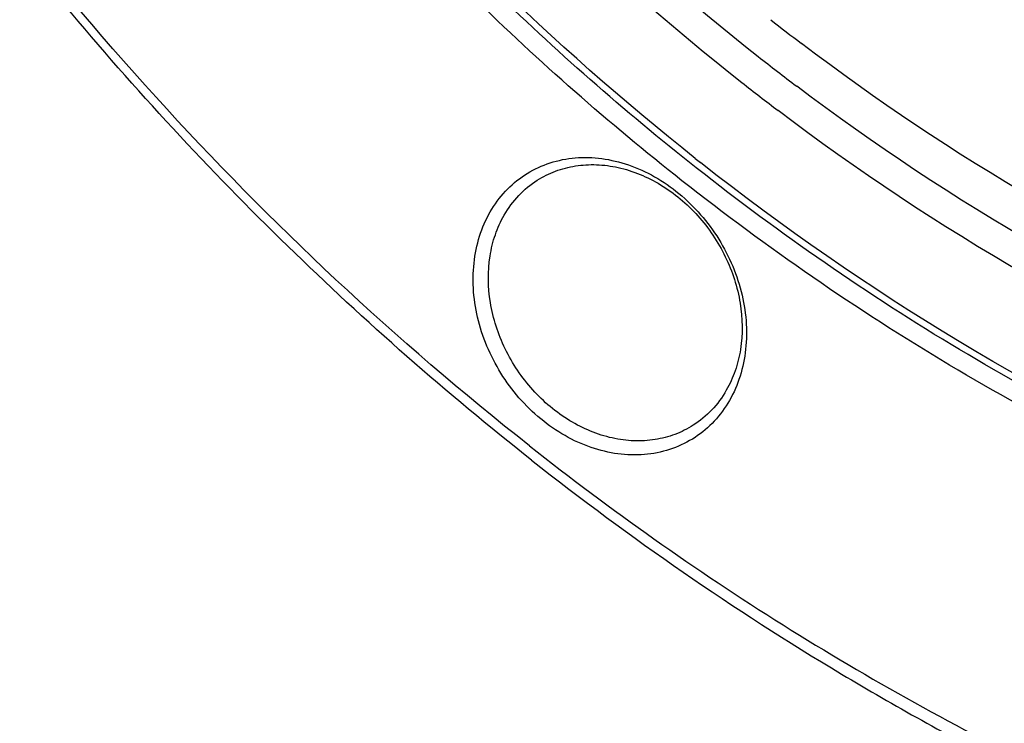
# Model space of a CAD drawing. Header units: millimetres. Extents: x 0 to 420, y 0 to 297.
# Tile 40 of 108: x 133 to 144, y 20 to 28. Entities that reach past the tile are written whole.
import ezdxf

# ---------------------------------------------------------------- set-up
doc = ezdxf.new("R2010")
doc.units = ezdxf.units.MM
doc.header["$LTSCALE"] = 23.1
for name, color, linetype in [('030', 7, 'CONTINUOUS'), ('NOS-TELESO', 7, 'CONTINUOUS'), ('PRIR-VYST', 7, 'CONTINUOUS')]:
    doc.layers.add(name, color=color, linetype=linetype)

msp = doc.modelspace()

# ---------------------------------------------------------------- linework, layer by layer
at = {"layer": '030', "color": 7, "linetype": 'Continuous'}
for centre, radius, start, end in [((157.53219, 48.84624), 26.7268, 231.764592, 232.931), ((157.61555, 48.89294), 27.1571, 231.764688, 232.849486), ((158.10933, 49.21109), 28.70258, 231.613947, 231.765296)]:
    msp.add_arc(centre, radius, start, end, dxfattribs=at)
for points, knots in [([(140.28626, 26.71272), (138.67621, 27.98819), (135.70282, 30.90896), (132.21755, 36.08105), (129.84289, 41.80716), (128.72219, 47.75876), (128.93171, 53.59814), (130.47803, 58.98431), (132.85517, 62.8545), (135.29658, 65.36397), (136.67529, 66.41277), (137.39619, 66.88002)], [0, 0, 0, 0, 0.13269977, 0.2670249, 0.40039699, 0.53041455, 0.65533324, 0.77449194, 0.88859488, 0.94450004, 1, 1, 1, 1]), ([(138.33182, 65.87218), (137.63195, 65.44612), (136.29064, 64.482), (133.90509, 62.14723), (131.56252, 58.49991), (130.01067, 53.37513), (129.75448, 47.78635), (130.79282, 42.0701), (133.05376, 36.56147), (136.39701, 31.58695), (139.25819, 28.78298), (140.80823, 27.5617)], [0, 0, 0, 0, 0.05526797, 0.11089921, 0.22445115, 0.34324399, 0.4680874, 0.59831226, 0.73208955, 0.86689216, 1, 1, 1, 1]), ([(138.52143, 65.54923), (137.83404, 65.12855), (136.51687, 64.17725), (134.17506, 61.87565), (131.87709, 58.2836), (130.35741, 53.24012), (130.11094, 47.7422), (131.13632, 42.12025), (133.36276, 36.70323), (136.65237, 31.8116), (139.46665, 29.05417), (140.99114, 27.85302)], [0, 0, 0, 0, 0.05526389, 0.11089653, 0.22446269, 0.34327333, 0.46812828, 0.59835395, 0.73212179, 0.86690869, 1, 1, 1, 1]), ([(164.05073, 25.43959), (163.26879, 24.92216), (161.60162, 24.02029), (158.8857, 23.12147), (156.00696, 22.69102), (151.98591, 22.75198), (146.85666, 24.06311), (143.15433, 26.21195), (141.42191, 27.52065)], [0, 0, 0, 0, 0.1163173, 0.23369551, 0.35319907, 0.47566637, 0.73065742, 1, 1, 1, 1]), ([(164.25796, 25.12772), (163.46253, 24.59911), (161.76595, 23.67758), (159.00069, 22.75876), (156.06878, 22.31835), (151.97272, 22.37964), (146.74766, 23.71789), (142.97819, 25.91148), (141.21509, 27.24732)], [0, 0, 0, 0, 0.11630819, 0.23367069, 0.35315909, 0.47561742, 0.73061675, 1, 1, 1, 1]), ([(164.77438, 23.85314), (163.91403, 23.31577), (162.08454, 22.38757), (159.12014, 21.49127), (155.99223, 21.10363), (151.64385, 21.2744), (146.13542, 22.81401), (142.18552, 25.21616), (140.34575, 26.66572)], [0, 0, 0, 0, 0.11637708, 0.23391648, 0.35362175, 0.47625771, 0.73128277, 1, 1, 1, 1])]:
    msp.add_open_spline(points, degree=3, knots=knots, dxfattribs=at)
at = {"layer": 'NOS-TELESO', "color": 7, "linetype": 'Continuous'}
for points, knots in [([(138.43144, 23.49535), (136.93395, 24.67523), (134.11679, 27.31291), (130.58136, 31.90499), (127.81805, 37.00579), (125.93274, 42.42363), (124.99727, 47.95519), (125.04324, 52.53488), (125.5905, 56.04363), (126.24178, 58.5498), (127.13166, 60.92904), (128.25189, 63.15852), (129.59194, 65.21641), (131.13908, 67.08254), (132.87842, 68.73845), (134.79305, 70.16778), (136.86419, 71.35639), (139.07145, 72.29265), (141.39311, 72.96753), (143.80636, 73.3747), (146.28766, 73.51054), (148.81293, 73.37409), (151.35783, 72.96703), (153.89785, 72.29366), (156.40901, 71.36049), (159.71021, 69.7712), (162.03509, 68.23423), (163.49606, 67.08314)], [0, 0, 0, 0, 0.06749694, 0.13589688, 0.20434916, 0.27199707, 0.33807875, 0.40202599, 0.43313443, 0.4636319, 0.49353944, 0.52290268, 0.55179131, 0.58029713, 0.60853065, 0.63661613, 0.66468556, 0.69287172, 0.72130134, 0.75008875, 0.77933061, 0.80910215, 0.83945489, 0.87041577, 0.90198748, 0.93414976, 1, 1, 1, 1]), ([(138.45487, 23.33533), (137.50406, 24.08447), (135.67109, 25.69479), (133.17707, 28.39059), (130.95512, 31.3441), (129.03911, 34.51043), (127.45782, 37.84199), (126.2352, 41.28858), (125.38985, 44.79837), (124.93482, 48.31854), (124.87745, 51.79612), (125.21921, 55.17866), (125.95575, 58.41496), (127.07688, 61.45571), (128.56651, 64.2541), (130.40297, 66.76668), (132.55786, 68.95335), (134.18851, 70.17342), (135.04061, 70.71561)], [0, 0, 0, 0, 0.06610438, 0.13295083, 0.20022514, 0.26759324, 0.33471676, 0.40126859, 0.46694839, 0.53149781, 0.5947153, 0.6564699, 0.71671319, 0.77548823, 0.8329337, 0.88928138, 0.94484501, 1, 1, 1, 1]), ([(140.13796, 26.463), (139.32118, 27.10654), (137.74706, 28.4905), (135.60704, 30.80867), (133.70278, 33.34922), (132.06371, 36.07302), (130.71478, 38.93854), (129.67672, 41.90203), (128.96556, 44.91828), (128.59243, 47.9413), (128.56346, 50.92495), (128.87965, 53.8236), (129.53687, 56.59276), (130.52591, 59.18961), (131.83232, 61.57356), (133.43683, 63.70704), (135.31422, 65.55548), (136.73097, 66.57975), (137.4704, 67.03291)], [0, 0, 0, 0, 0.06616188, 0.1330695, 0.2004037, 0.26782527, 0.33499092, 0.40156932, 0.46725703, 0.53179418, 0.59497967, 0.65668525, 0.71686772, 0.77557783, 0.83296412, 0.88926963, 0.94481966, 1, 1, 1, 1]), ([(140.29782, 26.60718), (139.48963, 27.24395), (137.93161, 28.61272), (135.81169, 30.90415), (133.92304, 33.41463), (132.29443, 36.10602), (130.95033, 38.93784), (129.9111, 41.86744), (129.19255, 44.85077), (128.80578, 47.8429), (128.75703, 50.79889), (129.04745, 53.67386), (129.57262, 55.98104), (130.15854, 57.74025), (130.84321, 59.41641), (131.89264, 61.38815), (133.19885, 63.17499), (134.37693, 64.46072), (135.3214, 65.34914), (136.32597, 66.16126), (137.03364, 66.65004), (137.39571, 66.88042)], [0, 0, 0, 0, 0.06609712, 0.13293624, 0.20020316, 0.26756387, 0.33468002, 0.40122455, 0.46689714, 0.53143947, 0.59465003, 0.65639785, 0.71663453, 0.74621179, 0.77543545, 0.83287462, 0.88921612, 0.91708955, 0.94481193, 0.97243185, 1, 1, 1, 1]), ([(138.43144, 23.49535), (139.34145, 22.77835), (141.21968, 21.45029), (144.20377, 19.7921), (147.28914, 18.508), (150.43054, 17.61769), (153.5822, 17.13493), (156.69783, 17.06783), (159.73124, 17.41844), (162.63698, 18.18256), (165.37102, 19.34949), (167.89164, 20.902), (170.16047, 22.81649), (172.1433, 25.06356), (173.81079, 27.60871), (175.13885, 30.41342), (176.10864, 33.43499), (176.50277, 35.53959), (176.63877, 36.61153)], [0, 0, 0, 0, 0.06931812, 0.1373295, 0.20386306, 0.26882602, 0.33221449, 0.3941203, 0.45473217, 0.51432932, 0.57326628, 0.63194873, 0.69080259, 0.75024012, 0.81062805, 0.87226188, 0.93534888, 1, 1, 1, 1]), ([(137.99151, 26.11353), (138.03917, 26.19641), (138.15219, 26.35084), (138.37035, 26.53537), (138.62621, 26.66221), (138.90898, 26.72615), (139.20712, 26.7252), (139.50895, 26.6601), (139.80315, 26.53386), (140.17357, 26.28899), (140.55728, 25.86378), (140.79006, 25.34012), (140.86426, 24.90114), (140.86106, 24.57966), (140.79922, 24.27588), (140.71849, 24.08933), (140.66926, 24.00372)], [0, 0, 0, 0, 0.05739652, 0.11371052, 0.16996052, 0.22717862, 0.28620463, 0.34754424, 0.41131685, 0.47727839, 0.61295281, 0.74883294, 0.81502631, 0.87908163, 0.94071523, 1, 1, 1, 1]), ([(138.51871, 26.46823), (138.58268, 26.50894), (138.7206, 26.57754), (138.94619, 26.63612), (139.18451, 26.64931), (139.51432, 26.60568), (139.92119, 26.43539), (140.33609, 26.08561), (140.64472, 25.62634), (140.8138, 25.10747), (140.82136, 24.66249), (140.74114, 24.33575), (140.67406, 24.18681), (140.63432, 24.11769)], [0, 0, 0, 0, 0.05555174, 0.11188066, 0.16964534, 0.22929809, 0.35441262, 0.48651345, 0.62160155, 0.75460072, 0.88118161, 0.94158686, 1, 1, 1, 1]), ([(164.77454, 23.85253), (164.34698, 23.58047), (163.46592, 23.07357), (162.07944, 22.43253), (160.63444, 21.91358), (159.13885, 21.51954), (157.60055, 21.25246), (155.49117, 21.06622), (152.78233, 21.16268), (149.52325, 21.79192), (146.30064, 22.91986), (143.18288, 24.52099), (141.23571, 25.86821), (140.29782, 26.60718)], [0, 0, 0, 0, 0.05790209, 0.11595552, 0.17430728, 0.23309584, 0.29244747, 0.35247315, 0.47480291, 0.60069763, 0.73033538, 0.86357658, 1, 1, 1, 1]), ([(138.14783, 26.0768), (138.19339, 26.15603), (138.30191, 26.30335), (138.44306, 26.42009), (138.51871, 26.46823)], [0, 0, 0, 0, 0.5047742, 1, 1, 1, 1]), ([(164.94453, 23.85574), (164.51518, 23.57224), (163.62938, 23.04313), (162.23236, 22.3712), (160.77393, 21.82418), (159.26227, 21.40513), (157.70554, 21.11628), (155.56872, 20.90538), (152.82072, 20.97995), (149.51099, 21.59775), (146.23637, 22.72867), (143.06798, 24.34645), (141.09019, 25.71273), (140.13796, 26.463)], [0, 0, 0, 0, 0.05794179, 0.11600982, 0.17435578, 0.23312323, 0.29244361, 0.35243294, 0.47469, 0.60054017, 0.73017991, 0.86347546, 1, 1, 1, 1]), ([(140.66926, 24.00372), (140.6216, 23.92084), (140.50858, 23.76641), (140.29042, 23.58188), (140.03456, 23.45504), (139.75179, 23.3911), (139.45365, 23.39205), (139.15182, 23.45715), (138.85762, 23.58339), (138.4872, 23.82827), (138.10349, 24.25348), (137.87071, 24.77713), (137.79651, 25.21611), (137.79971, 25.53759), (137.86155, 25.84137), (137.94228, 26.02793), (137.99151, 26.11353)], [0, 0, 0, 0, 0.05739652, 0.11371052, 0.16996052, 0.22717862, 0.28620463, 0.34754424, 0.41131685, 0.47727839, 0.61295281, 0.74883294, 0.81502631, 0.87908163, 0.94071523, 1, 1, 1, 1]), ([(140.26344, 23.72625), (140.19946, 23.68555), (140.06155, 23.61695), (139.83595, 23.55837), (139.59763, 23.54517), (139.26782, 23.5888), (138.86095, 23.7591), (138.44606, 24.10888), (138.13742, 24.56814), (137.96835, 25.08702), (137.96078, 25.532), (138.041, 25.85873), (138.10808, 26.00768), (138.14783, 26.0768)], [0, 0, 0, 0, 0.05555177, 0.11188067, 0.16964536, 0.22929811, 0.35441264, 0.48651346, 0.62160156, 0.75460073, 0.88118164, 0.9415869, 1, 1, 1, 1]), ([(140.63432, 24.11769), (140.58875, 24.03845), (140.48024, 23.89113), (140.33909, 23.77439), (140.26344, 23.72625)], [0, 0, 0, 0, 0.50477411, 1, 1, 1, 1]), ([(138.45487, 23.33533), (139.55827, 22.46596), (141.28781, 21.26938), (143.71798, 19.92127), (146.17006, 18.76878), (149.30802, 17.67024), (152.52788, 17.04899), (155.08019, 16.86087), (156.96097, 16.87238), (158.81108, 17.03565), (160.62077, 17.34988), (162.3803, 17.81345), (164.08029, 18.42398), (165.71145, 19.17814), (166.748, 19.7745), (167.25101, 20.09457)], [0, 0, 0, 0, 0.13639989, 0.20347599, 0.26969336, 0.39930875, 0.52518176, 0.58680516, 0.64758763, 0.70760295, 0.76694435, 0.82572277, 0.88406447, 0.9421079, 1, 1, 1, 1])]:
    msp.add_open_spline(points, degree=3, knots=knots, dxfattribs=at)
at = {"layer": 'PRIR-VYST', "color": 7, "linetype": 'Continuous'}
msp.add_arc((157.19555, 48.65185), 25.95513, 231.764887, 232.72752, dxfattribs=at)
msp.add_open_spline([(163.37818, 25.77905), (162.61192, 25.29148), (160.98225, 24.4455), (158.33849, 23.61433), (155.54508, 23.23309), (151.65517, 23.33353), (146.71003, 24.63751), (143.14424, 26.72885), (141.47696, 27.99769)], degree=3, knots=[0, 0, 0, 0, 0.1164861, 0.23408118, 0.35378734, 0.47638131, 0.73128096, 1, 1, 1, 1], dxfattribs=at)

doc.saveas('drawing.dxf')
